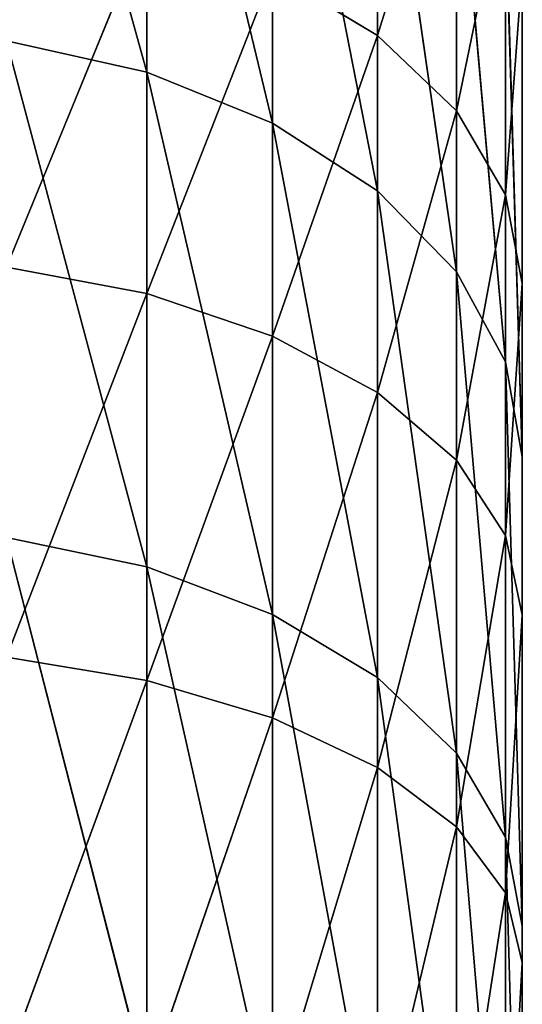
# Model space of a CAD drawing. Extents: x 659 to 1111, y 0 to 289.
# Tile 197 of 208: x 1110.651 to 1111.408, y 19.345 to 20.828. Entities that reach past the tile are written whole.
import ezdxf

# ---------------------------------------------------------------- set-up
doc = ezdxf.new("R2010")
doc.units = 0
doc.header["$LTSCALE"] = 25.4
doc.layers.get('0').update_dxf_attribs({"color": 13, "linetype": 'CONTINUOUS'})

# ---------------------------------------------------------------- blocks, each defined once
blk = doc.blocks.new('GIOTTO-LED-S-8168_STL')
at = {"color": 44}
for p, q in [((453.6771, 22.4382, 269.4945), (453.8885, 22.0749, 268.9175)), ((453.6771, 22.4382, 269.4945), (453.8885, 22.0749, 268.9175)), ((453.8885, 22.3705, 269.5244), (453.8885, 22.0749, 268.9175)), ((453.8885, 22.3705, 269.5244), (453.8885, 22.0749, 268.9175)), ((453.8885, 22.3705, 269.5244), (454.0781, 21.9698, 268.9737)), ((453.8885, 22.3705, 269.5244), (454.0781, 21.9698, 268.9737)), ((454.0781, 22.2615, 269.5724), (454.0781, 21.9698, 268.9737)), ((454.0781, 22.2615, 269.5724), (454.0781, 21.9698, 268.9737)), ((454.0781, 22.2615, 269.5724), (454.2364, 21.8302, 269.0484)), ((454.0781, 22.2615, 269.5724), (454.2364, 21.8302, 269.0484)), ((454.4546, 22.2213, 272.8279), (454.4546, 14.3441, 266.4353)), ((454.4546, 22.2213, 272.8279), (454.4546, 14.3441, 266.4353)), ((454.4546, 14.3441, 266.4353), (454.4546, 22.2202, 273.4346)), ((454.4546, 14.3441, 266.4353), (454.4546, 22.2202, 273.4346)), ((454.4546, 22.1764, 272.2227), (454.4546, 14.3441, 266.4353)), ((454.4546, 22.1764, 272.2227), (454.4546, 14.3441, 266.4353)), ((454.4546, 14.3441, 266.4353), (454.4546, 22.173, 274.0396)), ((454.4546, 14.3441, 266.4353), (454.4546, 22.173, 274.0396)), ((453.8885, 22.0749, 268.9175), (453.6771, 22.1401, 268.8826)), ((453.8885, 21.7341, 268.3347), (453.6771, 22.1401, 268.8826)), ((453.8885, 22.0749, 268.9175), (453.6771, 22.1401, 268.8826)), ((453.8885, 21.7341, 268.3347), (453.6771, 22.1401, 268.8826)), ((454.2364, 22.1167, 269.6364), (454.2364, 21.8302, 269.0484)), ((454.2364, 22.1167, 269.6364), (454.2364, 21.8302, 269.0484)), ((454.2364, 22.1167, 269.6364), (454.3556, 21.663, 269.1378)), ((454.2364, 22.1167, 269.6364), (454.3556, 21.663, 269.1378)), ((454.4546, 22.0858, 271.6228), (454.4546, 14.3441, 266.4353)), ((454.4546, 22.0858, 271.6228), (454.4546, 14.3441, 266.4353)), ((454.0781, 21.9698, 268.9737), (453.8885, 22.0749, 268.9175)), ((454.0781, 21.6336, 268.3987), (453.8885, 22.0749, 268.9175)), ((454.0781, 21.9698, 268.9737), (453.8885, 22.0749, 268.9175)), ((454.0781, 21.6336, 268.3987), (453.8885, 22.0749, 268.9175)), ((453.8885, 21.7341, 268.3347), (453.8885, 22.0749, 268.9175)), ((453.8885, 21.7341, 268.3347), (453.8885, 22.0749, 268.9175)), ((454.4546, 13.8237, 266.6513), (454.4546, 22.0802, 274.6392)), ((454.4546, 22.0802, 274.6392), (454.4546, 13.1113, 267.2665)), ((454.4546, 14.0915, 266.5617), (454.4546, 22.0802, 274.6392)), ((454.4546, 13.8237, 266.6513), (454.4546, 22.0802, 274.6392)), ((454.4546, 14.0915, 266.5617), (454.4546, 22.0802, 274.6392)), ((454.4546, 14.3441, 266.4353), (454.4546, 22.0802, 274.6392)), ((454.4546, 14.3441, 266.4353), (454.4546, 22.0802, 274.6392)), ((454.4546, 11.3167, 269.2871), (454.4546, 22.0802, 274.6392)), ((454.4546, 11.8774, 268.5809), (454.4546, 22.0802, 274.6392)), ((454.4546, 11.3167, 269.2871), (454.4546, 22.0802, 274.6392)), ((454.4546, 11.8774, 268.5809), (454.4546, 22.0802, 274.6392)), ((454.4546, 12.4762, 267.9067), (454.4546, 22.0802, 274.6392)), ((454.4546, 12.4762, 267.9067), (454.4546, 22.0802, 274.6392)), ((454.4546, 22.0802, 274.6392), (454.4546, 13.1113, 267.2665)), ((454.2364, 21.8302, 269.0484), (454.0781, 21.9698, 268.9737)), ((454.2364, 21.5, 268.4838), (454.0781, 21.9698, 268.9737)), ((454.2364, 21.8302, 269.0484), (454.0781, 21.9698, 268.9737)), ((454.2364, 21.5, 268.4838), (454.0781, 21.9698, 268.9737)), ((454.0781, 21.6336, 268.3987), (454.0781, 21.9698, 268.9737)), ((454.0781, 21.6336, 268.3987), (454.0781, 21.9698, 268.9737)), ((454.3556, 21.9432, 269.7129), (454.3556, 21.663, 269.1378)), ((454.3556, 21.9432, 269.7129), (454.3556, 21.663, 269.1378)), ((454.3556, 21.9432, 269.7129), (454.4295, 21.4767, 269.2375)), ((454.3556, 21.9432, 269.7129), (454.4295, 21.4767, 269.2375)), ((454.4546, 21.95, 271.0314), (454.4546, 14.3441, 266.4353)), ((454.4546, 21.95, 271.0314), (454.4546, 14.3441, 266.4353)), ((454.3556, 21.663, 269.1378), (454.2364, 21.8302, 269.0484)), ((454.3556, 21.3401, 268.5856), (454.2364, 21.8302, 269.0484)), ((454.3556, 21.663, 269.1378), (454.2364, 21.8302, 269.0484)), ((454.3556, 21.3401, 268.5856), (454.2364, 21.8302, 269.0484)), ((454.2364, 21.5, 268.4838), (454.2364, 21.8302, 269.0484)), ((454.2364, 21.5, 268.4838), (454.2364, 21.8302, 269.0484)), ((453.8885, 21.3501, 267.7794), (453.6771, 21.7965, 268.295)), ((453.6771, 21.7965, 268.295), (453.8885, 21.7341, 268.3347)), ((453.8885, 21.3501, 267.7794), (453.6771, 21.7965, 268.295)), ((453.6771, 21.7965, 268.295), (453.8885, 21.7341, 268.3347)), ((454.4546, 14.3441, 266.4353), (454.4546, 21.7698, 270.452)), ((454.4546, 14.3441, 266.4353), (454.4546, 21.7698, 270.452)), ((454.4295, 21.7498, 269.7982), (454.4295, 21.4767, 269.2375)), ((454.4295, 21.7498, 269.7982), (454.4295, 21.4767, 269.2375)), ((454.4295, 21.7498, 269.7982), (454.4546, 21.2805, 269.3425)), ((454.4295, 21.7498, 269.7982), (454.4546, 21.2805, 269.3425)), ((454.0781, 21.2547, 267.8509), (453.8885, 21.7341, 268.3347)), ((453.8885, 21.7341, 268.3347), (454.0781, 21.6336, 268.3987)), ((454.0781, 21.2547, 267.8509), (453.8885, 21.7341, 268.3347)), ((453.8885, 21.3501, 267.7794), (453.8885, 21.7341, 268.3347)), ((453.8885, 21.3501, 267.7794), (453.8885, 21.7341, 268.3347)), ((453.8885, 21.7341, 268.3347), (454.0781, 21.6336, 268.3987)), ((454.4295, 21.4767, 269.2375), (454.3556, 21.663, 269.1378)), ((454.4295, 21.1618, 268.6992), (454.3556, 21.663, 269.1378)), ((454.4295, 21.4767, 269.2375), (454.3556, 21.663, 269.1378)), ((454.4295, 21.1618, 268.6992), (454.3556, 21.663, 269.1378)), ((454.3556, 21.3401, 268.5856), (454.3556, 21.663, 269.1378)), ((454.3556, 21.3401, 268.5856), (454.3556, 21.663, 269.1378)), ((454.2364, 21.128, 267.9458), (454.0781, 21.6336, 268.3987)), ((454.0781, 21.6336, 268.3987), (454.2364, 21.5, 268.4838)), ((454.2364, 21.128, 267.9458), (454.0781, 21.6336, 268.3987)), ((454.0781, 21.2547, 267.8509), (454.0781, 21.6336, 268.3987)), ((454.0781, 21.2547, 267.8509), (454.0781, 21.6336, 268.3987)), ((454.0781, 21.6336, 268.3987), (454.2364, 21.5, 268.4838)), ((454.4546, 21.2805, 269.3425), (454.4546, 21.5462, 269.888)), ((454.4546, 21.5462, 269.888), (454.4546, 14.3441, 266.4353)), ((454.4546, 21.5462, 269.888), (454.4546, 14.3441, 266.4353)), ((454.4546, 21.2805, 269.3425), (454.4546, 21.5462, 269.888)), ((454.3556, 20.9763, 268.0595), (454.2364, 21.5, 268.4838)), ((454.2364, 21.5, 268.4838), (454.3556, 21.3401, 268.5856)), ((454.3556, 20.9763, 268.0595), (454.2364, 21.5, 268.4838)), ((454.2364, 21.128, 267.9458), (454.2364, 21.5, 268.4838)), ((454.2364, 21.128, 267.9458), (454.2364, 21.5, 268.4838)), ((454.2364, 21.5, 268.4838), (454.3556, 21.3401, 268.5856)), ((454.4546, 21.2805, 269.3425), (454.4295, 21.4767, 269.2375)), ((454.4546, 20.9741, 268.8187), (454.4295, 21.4767, 269.2375)), ((454.4546, 21.2805, 269.3425), (454.4295, 21.4767, 269.2375)), ((454.4546, 20.9741, 268.8187), (454.4295, 21.4767, 269.2375)), ((454.4295, 21.1618, 268.6992), (454.4295, 21.4767, 269.2375)), ((454.4295, 21.1618, 268.6992), (454.4295, 21.4767, 269.2375)), ((454.4295, 20.8071, 268.1862), (454.3556, 21.3401, 268.5856)), ((454.3556, 21.3401, 268.5856), (454.4295, 21.1618, 268.6992)), ((454.4295, 20.8071, 268.1862), (454.3556, 21.3401, 268.5856)), ((454.3556, 20.9763, 268.0595), (454.3556, 21.3401, 268.5856)), ((454.3556, 20.9763, 268.0595), (454.3556, 21.3401, 268.5856)), ((454.3556, 21.3401, 268.5856), (454.4295, 21.1618, 268.6992)), ((454.4546, 20.9741, 268.8187), (454.4546, 21.2805, 269.3425)), ((454.4546, 21.2805, 269.3425), (454.4546, 14.3441, 266.4353)), ((454.4546, 21.2805, 269.3425), (454.4546, 14.3441, 266.4353)), ((454.4546, 20.9741, 268.8187), (454.4546, 21.2805, 269.3425)), ((454.2364, 21.128, 267.9458), (454.0781, 21.2547, 267.8509)), ((454.2364, 21.128, 267.9458), (454.0781, 21.2547, 267.8509)), ((454.4546, 20.629, 268.3196), (454.4295, 21.1618, 268.6992)), ((454.4295, 21.1618, 268.6992), (454.4546, 20.9741, 268.8187)), ((454.4546, 20.629, 268.3196), (454.4295, 21.1618, 268.6992)), ((454.4295, 20.8071, 268.1862), (454.4295, 21.1618, 268.6992)), ((454.4295, 20.8071, 268.1862), (454.4295, 21.1618, 268.6992)), ((454.4295, 21.1618, 268.6992), (454.4546, 20.9741, 268.8187)), ((454.3556, 20.9763, 268.0595), (454.2364, 21.128, 267.9458)), ((454.2364, 21.128, 267.9458), (454.2364, 20.7163, 267.4376)), ((454.2364, 21.128, 267.9458), (454.2364, 20.7163, 267.4376)), ((454.2364, 21.128, 267.9458), (454.3556, 20.5736, 267.5625)), ((454.2364, 21.128, 267.9458), (454.3556, 20.5736, 267.5625)), ((454.3556, 20.9763, 268.0595), (454.2364, 21.128, 267.9458)), ((454.4295, 20.8071, 268.1862), (454.3556, 20.9763, 268.0595)), ((454.3556, 20.9763, 268.0595), (454.3556, 20.5736, 267.5625)), ((454.3556, 20.9763, 268.0595), (454.3556, 20.5736, 267.5625)), ((454.3556, 20.9763, 268.0595), (454.4295, 20.4145, 267.7017)), ((454.3556, 20.9763, 268.0595), (454.4295, 20.4145, 267.7017)), ((454.4295, 20.8071, 268.1862), (454.3556, 20.9763, 268.0595)), ((454.4546, 20.629, 268.3196), (454.4546, 20.9741, 268.8187)), ((454.4546, 20.9741, 268.8187), (454.4546, 14.3441, 266.4353)), ((454.4546, 20.9741, 268.8187), (454.4546, 14.3441, 266.4353)), ((454.4546, 20.629, 268.3196), (454.4546, 20.9741, 268.8187)), ((454.4546, 20.629, 268.3196), (454.4295, 20.8071, 268.1862)), ((454.4295, 20.8071, 268.1862), (454.4295, 20.4145, 267.7017)), ((454.4295, 20.8071, 268.1862), (454.4295, 20.4145, 267.7017)), ((454.4295, 20.8071, 268.1862), (454.4546, 20.2471, 267.8482)), ((454.4295, 20.8071, 268.1862), (454.4546, 20.2471, 267.8482)), ((454.4546, 20.629, 268.3196), (454.4295, 20.8071, 268.1862)), ((454.4546, 20.2471, 267.8482), (454.4546, 20.629, 268.3196)), ((454.4546, 20.629, 268.3196), (454.4546, 14.3441, 266.4353)), ((454.4546, 20.629, 268.3196), (454.4546, 14.3441, 266.4353)), ((454.4546, 20.2471, 267.8482), (454.4546, 20.629, 268.3196)), ((454.4546, 11.8774, 268.5809), (454.4546, 12.4762, 267.9067)), ((454.4546, 11.8774, 268.5809), (454.4546, 12.4762, 267.9067)), ((454.4295, 12.314, 267.7544), (454.4295, 11.707, 268.4378)), ((454.4295, 12.314, 267.7544), (454.4295, 11.707, 268.4378)), ((454.4295, 12.314, 267.7544), (454.4546, 11.8774, 268.5809)), ((454.4295, 12.314, 267.7544), (454.4546, 11.8774, 268.5809)), ((454.3556, 12.1599, 267.6097), (454.3556, 11.5452, 268.3018)), ((454.3556, 12.1599, 267.6097), (454.3556, 11.5452, 268.3018)), ((454.3556, 12.1599, 267.6097), (454.4295, 11.707, 268.4378)), ((454.3556, 12.1599, 267.6097), (454.4295, 11.707, 268.4378)), ((454.2364, 12.0216, 267.4799), (454.2364, 11.4, 268.1799)), ((454.2364, 12.0216, 267.4799), (454.2364, 11.4, 268.1799)), ((454.2364, 12.0216, 267.4799), (454.3556, 11.5452, 268.3018)), ((454.2364, 12.0216, 267.4799), (454.3556, 11.5452, 268.3018)), ((454.0781, 11.9062, 267.3716), (454.0781, 11.2788, 268.078)), ((454.0781, 11.9062, 267.3716), (454.0781, 11.2788, 268.078)), ((454.0781, 11.9062, 267.3716), (454.2364, 11.4, 268.1799)), ((454.0781, 11.9062, 267.3716), (454.2364, 11.4, 268.1799)), ((454.4546, 11.8774, 268.5809), (454.4295, 11.707, 268.4378)), ((454.4546, 11.8774, 268.5809), (454.4295, 11.707, 268.4378)), ((454.4546, 11.3167, 269.2871), (454.4546, 11.8774, 268.5809)), ((454.4546, 11.3167, 269.2871), (454.4546, 11.8774, 268.5809)), ((453.8885, 11.8193, 267.29), (453.8885, 11.1875, 268.0014)), ((453.8885, 11.8193, 267.29), (453.8885, 11.1875, 268.0014)), ((453.8885, 11.8193, 267.29), (454.0781, 11.2788, 268.078)), ((453.8885, 11.8193, 267.29), (454.0781, 11.2788, 268.078)), ((453.6771, 11.7654, 267.2394), (453.8885, 11.1875, 268.0014)), ((453.6771, 11.7654, 267.2394), (453.8885, 11.1875, 268.0014)), ((454.4295, 11.707, 268.4378), (454.3556, 11.5452, 268.3018)), ((454.4295, 11.707, 268.4378), (454.3556, 11.5452, 268.3018)), ((454.4546, 11.3167, 269.2871), (454.4295, 11.707, 268.4378)), ((454.4546, 11.3167, 269.2871), (454.4295, 11.707, 268.4378)), ((454.4295, 11.1387, 269.1536), (454.4295, 11.707, 268.4378)), ((454.4295, 11.1387, 269.1536), (454.4295, 11.707, 268.4378)), ((454.3556, 11.5452, 268.3018), (454.2364, 11.4, 268.1799)), ((454.3556, 11.5452, 268.3018), (454.2364, 11.4, 268.1799)), ((454.4295, 11.1387, 269.1536), (454.3556, 11.5452, 268.3018)), ((454.4295, 11.1387, 269.1536), (454.3556, 11.5452, 268.3018)), ((454.3556, 10.9696, 269.0268), (454.3556, 11.5452, 268.3018)), ((454.3556, 10.9696, 269.0268), (454.3556, 11.5452, 268.3018)), ((454.2364, 11.4, 268.1799), (454.0781, 11.2788, 268.078)), ((454.2364, 11.4, 268.1799), (454.0781, 11.2788, 268.078)), ((454.3556, 10.9696, 269.0268), (454.2364, 11.4, 268.1799)), ((454.3556, 10.9696, 269.0268), (454.2364, 11.4, 268.1799)), ((454.2364, 10.8179, 268.913), (454.2364, 11.4, 268.1799)), ((454.2364, 10.8179, 268.913), (454.2364, 11.4, 268.1799)), ((454.4546, 11.3167, 269.2871), (454.4295, 11.1387, 269.1536)), ((454.4546, 11.3167, 269.2871), (454.4295, 11.1387, 269.1536)), ((454.4546, 10.7958, 270.0231), (454.4546, 11.3167, 269.2871)), ((454.4546, 10.7958, 270.0231), (454.4546, 11.3167, 269.2871)), ((454.0781, 11.2788, 268.078), (453.8885, 11.1875, 268.0014)), ((454.0781, 11.2788, 268.078), (453.8885, 11.1875, 268.0014)), ((454.2364, 10.8179, 268.913), (454.0781, 11.2788, 268.078)), ((454.2364, 10.8179, 268.913), (454.0781, 11.2788, 268.078)), ((454.0781, 10.6912, 268.818), (454.0781, 11.2788, 268.078)), ((454.0781, 10.6912, 268.818), (454.0781, 11.2788, 268.078)), ((453.8885, 11.1875, 268.0014), (453.6771, 11.1309, 267.9538)), ((453.8885, 11.1875, 268.0014), (453.6771, 11.1309, 267.9538)), ((454.0781, 10.6912, 268.818), (453.8885, 11.1875, 268.0014)), ((454.0781, 10.6912, 268.818), (453.8885, 11.1875, 268.0014)), ((453.8885, 10.5959, 268.7465), (453.8885, 11.1875, 268.0014)), ((453.8885, 10.5959, 268.7465), (453.8885, 11.1875, 268.0014)), ((454.4295, 11.1387, 269.1536), (454.3556, 10.9696, 269.0268)), ((454.4295, 11.1387, 269.1536), (454.3556, 10.9696, 269.0268)), ((454.4546, 10.7958, 270.0231), (454.4295, 11.1387, 269.1536)), ((454.4546, 10.7958, 270.0231), (454.4295, 11.1387, 269.1536)), ((454.4295, 10.6107, 269.8996), (454.4295, 11.1387, 269.1536)), ((454.4295, 10.6107, 269.8996), (454.4295, 11.1387, 269.1536)), ((453.8885, 10.5959, 268.7465), (453.6771, 11.1309, 267.9538)), ((453.8885, 10.5959, 268.7465), (453.6771, 11.1309, 267.9538)), ((454.3556, 10.9696, 269.0268), (454.2364, 10.8179, 268.913)), ((454.3556, 10.9696, 269.0268), (454.2364, 10.8179, 268.913)), ((454.4295, 10.6107, 269.8996), (454.3556, 10.9696, 269.0268)), ((454.4295, 10.6107, 269.8996), (454.3556, 10.9696, 269.0268)), ((454.3556, 10.4349, 269.7823), (454.3556, 10.9696, 269.0268)), ((454.3556, 10.4349, 269.7823), (454.3556, 10.9696, 269.0268)), ((454.2364, 10.8179, 268.913), (454.0781, 10.6912, 268.818)), ((454.2364, 10.8179, 268.913), (454.0781, 10.6912, 268.818)), ((454.3556, 10.4349, 269.7823), (454.2364, 10.8179, 268.913)), ((454.3556, 10.4349, 269.7823), (454.2364, 10.8179, 268.913)), ((454.2364, 10.2771, 269.6771), (454.2364, 10.8179, 268.913)), ((454.2364, 10.2771, 269.6771), (454.2364, 10.8179, 268.913)), ((454.0781, 10.6912, 268.818), (453.8885, 10.5959, 268.7465)), ((454.0781, 10.6912, 268.818), (453.8885, 10.5959, 268.7465)), ((454.2364, 10.2771, 269.6771), (454.0781, 10.6912, 268.818)), ((454.2364, 10.2771, 269.6771), (454.0781, 10.6912, 268.818)), ((454.0781, 10.1454, 269.5892), (454.0781, 10.6912, 268.818)), ((454.0781, 10.1454, 269.5892), (454.0781, 10.6912, 268.818)), ((453.8885, 10.5959, 268.7465), (453.6771, 10.5368, 268.7021)), ((453.8885, 10.5959, 268.7465), (453.6771, 10.5368, 268.7021)), ((454.0781, 10.1454, 269.5892), (453.8885, 10.5959, 268.7465)), ((454.0781, 10.1454, 269.5892), (453.8885, 10.5959, 268.7465)), ((453.8885, 10.0463, 269.5231), (453.8885, 10.5959, 268.7465)), ((453.8885, 10.0463, 269.5231), (453.8885, 10.5959, 268.7465)), ((453.8885, 10.0463, 269.5231), (453.6771, 10.5368, 268.7021)), ((453.8885, 10.0463, 269.5231), (453.6771, 10.5368, 268.7021))]:
    blk.add_line(p, q, dxfattribs=at)
mesh = blk.add_polyface(dxfattribs=at)
corners = [(453.6771, 22.4382, 269.4945), (453.8885, 22.0749, 268.9175), (453.6771, 22.1401, 268.8826)]
mesh.append_faces([[corners[k] for k in face] for face in [(0, 1, 2)]], dxfattribs={"color": 44})
mesh = blk.add_polyface(dxfattribs=at)
corners = [(453.8885, 22.3705, 269.5244), (453.8885, 22.0749, 268.9175), (453.6771, 22.4382, 269.4945)]
mesh.append_faces([[corners[k] for k in face] for face in [(0, 1, 2)]], dxfattribs={"color": 44})
mesh = blk.add_polyface(dxfattribs=at)
corners = [(453.8885, 22.3705, 269.5244), (454.0781, 21.9698, 268.9737), (453.8885, 22.0749, 268.9175)]
mesh.append_faces([[corners[k] for k in face] for face in [(0, 1, 2)]], dxfattribs={"color": 44})
mesh = blk.add_polyface(dxfattribs=at)
corners = [(454.0781, 22.2615, 269.5724), (454.0781, 21.9698, 268.9737), (453.8885, 22.3705, 269.5244)]
mesh.append_faces([[corners[k] for k in face] for face in [(0, 1, 2)]], dxfattribs={"color": 44})
mesh = blk.add_polyface(dxfattribs=at)
corners = [(454.0781, 22.2615, 269.5724), (454.2364, 21.8302, 269.0484), (454.0781, 21.9698, 268.9737)]
mesh.append_faces([[corners[k] for k in face] for face in [(0, 1, 2)]], dxfattribs={"color": 44})
mesh = blk.add_polyface(dxfattribs=at)
corners = [(454.0781, 22.2615, 269.5724), (454.2364, 22.1167, 269.6364), (454.2364, 21.8302, 269.0484)]
mesh.append_faces([[corners[k] for k in face] for face in [(0, 1, 2)]], dxfattribs={"color": 44})
mesh = blk.add_polyface(dxfattribs=at)
corners = [(454.4546, 22.2213, 272.8279), (454.4546, 14.3441, 266.4353), (454.4546, 22.1764, 272.2227)]
mesh.append_faces([[corners[k] for k in face] for face in [(0, 1, 2)]], dxfattribs={"color": 44})
mesh = blk.add_polyface(dxfattribs=at)
corners = [(454.4546, 22.2213, 272.8279), (454.4546, 22.2202, 273.4346), (454.4546, 14.3441, 266.4353)]
mesh.append_faces([[corners[k] for k in face] for face in [(0, 1, 2)]], dxfattribs={"color": 44})
mesh = blk.add_polyface(dxfattribs=at)
corners = [(454.4546, 22.2202, 273.4346), (454.4546, 22.173, 274.0396), (454.4546, 14.3441, 266.4353)]
mesh.append_faces([[corners[k] for k in face] for face in [(0, 1, 2)]], dxfattribs={"color": 44})
mesh = blk.add_polyface(dxfattribs=at)
corners = [(454.4546, 22.1764, 272.2227), (454.4546, 14.3441, 266.4353), (454.4546, 22.0858, 271.6228)]
mesh.append_faces([[corners[k] for k in face] for face in [(0, 1, 2)]], dxfattribs={"color": 44})
mesh = blk.add_polyface(dxfattribs=at)
corners = [(454.4546, 22.173, 274.0396), (454.4546, 22.0802, 274.6392), (454.4546, 14.3441, 266.4353)]
mesh.append_faces([[corners[k] for k in face] for face in [(0, 1, 2)]], dxfattribs={"color": 44})
mesh = blk.add_polyface(dxfattribs=at)
corners = [(453.8885, 22.0749, 268.9175), (453.8885, 21.7341, 268.3347), (453.6771, 22.1401, 268.8826)]
mesh.append_faces([[corners[k] for k in face] for face in [(0, 1, 2)]], dxfattribs={"color": 44})
mesh = blk.add_polyface(dxfattribs=at)
corners = [(453.6771, 22.1401, 268.8826), (453.8885, 21.7341, 268.3347), (453.6771, 21.7965, 268.295)]
mesh.append_faces([[corners[k] for k in face] for face in [(0, 1, 2)]], dxfattribs={"color": 44})
mesh = blk.add_polyface(dxfattribs=at)
corners = [(454.2364, 22.1167, 269.6364), (454.3556, 21.663, 269.1378), (454.2364, 21.8302, 269.0484)]
mesh.append_faces([[corners[k] for k in face] for face in [(0, 1, 2)]], dxfattribs={"color": 44})
mesh = blk.add_polyface(dxfattribs=at)
corners = [(454.2364, 22.1167, 269.6364), (454.3556, 21.9432, 269.7129), (454.3556, 21.663, 269.1378)]
mesh.append_faces([[corners[k] for k in face] for face in [(0, 1, 2)]], dxfattribs={"color": 44})
mesh = blk.add_polyface(dxfattribs=at)
corners = [(454.4546, 22.0858, 271.6228), (454.4546, 14.3441, 266.4353), (454.4546, 21.95, 271.0314)]
mesh.append_faces([[corners[k] for k in face] for face in [(0, 1, 2)]], dxfattribs={"color": 44})
mesh = blk.add_polyface(dxfattribs=at)
corners = [(454.0781, 21.9698, 268.9737), (454.0781, 21.6336, 268.3987), (453.8885, 22.0749, 268.9175)]
mesh.append_faces([[corners[k] for k in face] for face in [(0, 1, 2)]], dxfattribs={"color": 44})
mesh = blk.add_polyface(dxfattribs=at)
corners = [(453.8885, 22.0749, 268.9175), (454.0781, 21.6336, 268.3987), (453.8885, 21.7341, 268.3347)]
mesh.append_faces([[corners[k] for k in face] for face in [(0, 1, 2)]], dxfattribs={"color": 44})
mesh = blk.add_polyface(dxfattribs=at)
corners = [(454.4546, 22.0802, 274.6392), (454.4546, 13.1113, 267.2665), (454.4546, 13.8237, 266.6513)]
mesh.append_faces([[corners[k] for k in face] for face in [(0, 1, 2)]], dxfattribs={"color": 44})
mesh = blk.add_polyface(dxfattribs=at)
corners = [(454.4546, 22.0802, 274.6392), (454.4546, 13.8237, 266.6513), (454.4546, 14.0915, 266.5617)]
mesh.append_faces([[corners[k] for k in face] for face in [(0, 1, 2)]], dxfattribs={"color": 44})
mesh = blk.add_polyface(dxfattribs=at)
corners = [(454.4546, 22.0802, 274.6392), (454.4546, 14.0915, 266.5617), (454.4546, 14.3441, 266.4353)]
mesh.append_faces([[corners[k] for k in face] for face in [(0, 1, 2)]], dxfattribs={"color": 44})
mesh = blk.add_polyface(dxfattribs=at)
corners = [(454.4546, 22.0802, 274.6392), (454.4546, 10.7958, 270.0231), (454.4546, 11.3167, 269.2871)]
mesh.append_faces([[corners[k] for k in face] for face in [(0, 1, 2)]], dxfattribs={"color": 44})
mesh = blk.add_polyface(dxfattribs=at)
corners = [(454.4546, 22.0802, 274.6392), (454.4546, 11.3167, 269.2871), (454.4546, 11.8774, 268.5809)]
mesh.append_faces([[corners[k] for k in face] for face in [(0, 1, 2)]], dxfattribs={"color": 44})
mesh = blk.add_polyface(dxfattribs=at)
corners = [(454.4546, 22.0802, 274.6392), (454.4546, 11.8774, 268.5809), (454.4546, 12.4762, 267.9067)]
mesh.append_faces([[corners[k] for k in face] for face in [(0, 1, 2)]], dxfattribs={"color": 44})
mesh = blk.add_polyface(dxfattribs=at)
corners = [(454.4546, 22.0802, 274.6392), (454.4546, 12.4762, 267.9067), (454.4546, 13.1113, 267.2665)]
mesh.append_faces([[corners[k] for k in face] for face in [(0, 1, 2)]], dxfattribs={"color": 44})
mesh = blk.add_polyface(dxfattribs=at)
corners = [(454.0781, 21.9698, 268.9737), (454.2364, 21.8302, 269.0484), (454.2364, 21.5, 268.4838)]
mesh.append_faces([[corners[k] for k in face] for face in [(0, 1, 2)]], dxfattribs={"color": 44})
mesh = blk.add_polyface(dxfattribs=at)
corners = [(454.0781, 21.9698, 268.9737), (454.2364, 21.5, 268.4838), (454.0781, 21.6336, 268.3987)]
mesh.append_faces([[corners[k] for k in face] for face in [(0, 1, 2)]], dxfattribs={"color": 44})
mesh = blk.add_polyface(dxfattribs=at)
corners = [(454.3556, 21.9432, 269.7129), (454.4295, 21.4767, 269.2375), (454.3556, 21.663, 269.1378)]
mesh.append_faces([[corners[k] for k in face] for face in [(0, 1, 2)]], dxfattribs={"color": 44})
mesh = blk.add_polyface(dxfattribs=at)
corners = [(454.3556, 21.9432, 269.7129), (454.4295, 21.7498, 269.7982), (454.4295, 21.4767, 269.2375)]
mesh.append_faces([[corners[k] for k in face] for face in [(0, 1, 2)]], dxfattribs={"color": 44})
mesh = blk.add_polyface(dxfattribs=at)
corners = [(454.4546, 21.95, 271.0314), (454.4546, 14.3441, 266.4353), (454.4546, 21.7698, 270.452)]
mesh.append_faces([[corners[k] for k in face] for face in [(0, 1, 2)]], dxfattribs={"color": 44})
mesh = blk.add_polyface(dxfattribs=at)
corners = [(454.2364, 21.8302, 269.0484), (454.3556, 21.663, 269.1378), (454.3556, 21.3401, 268.5856)]
mesh.append_faces([[corners[k] for k in face] for face in [(0, 1, 2)]], dxfattribs={"color": 44})
mesh = blk.add_polyface(dxfattribs=at)
corners = [(454.2364, 21.8302, 269.0484), (454.3556, 21.3401, 268.5856), (454.2364, 21.5, 268.4838)]
mesh.append_faces([[corners[k] for k in face] for face in [(0, 1, 2)]], dxfattribs={"color": 44})
mesh = blk.add_polyface(dxfattribs=at)
corners = [(453.8885, 21.7341, 268.3347), (453.8885, 21.3501, 267.7794), (453.6771, 21.7965, 268.295)]
mesh.append_faces([[corners[k] for k in face] for face in [(0, 1, 2)]], dxfattribs={"color": 44})
mesh = blk.add_polyface(dxfattribs=at)
corners = [(453.6771, 21.7965, 268.295), (453.8885, 21.3501, 267.7794), (453.6771, 21.4093, 267.7351)]
mesh.append_faces([[corners[k] for k in face] for face in [(0, 1, 2)]], dxfattribs={"color": 44})
mesh = blk.add_polyface(dxfattribs=at)
corners = [(454.4546, 21.7698, 270.452), (454.4546, 14.3441, 266.4353), (454.4546, 21.5462, 269.888)]
mesh.append_faces([[corners[k] for k in face] for face in [(0, 1, 2)]], dxfattribs={"color": 44})
mesh = blk.add_polyface(dxfattribs=at)
corners = [(454.4295, 21.7498, 269.7982), (454.4546, 21.2805, 269.3425), (454.4295, 21.4767, 269.2375)]
mesh.append_faces([[corners[k] for k in face] for face in [(0, 1, 2)]], dxfattribs={"color": 44})
mesh = blk.add_polyface(dxfattribs=at)
corners = [(454.4295, 21.7498, 269.7982), (454.4546, 21.5462, 269.888), (454.4546, 21.2805, 269.3425)]
mesh.append_faces([[corners[k] for k in face] for face in [(0, 1, 2)]], dxfattribs={"color": 44})
mesh = blk.add_polyface(dxfattribs=at)
corners = [(454.0781, 21.6336, 268.3987), (454.0781, 21.2547, 267.8509), (453.8885, 21.7341, 268.3347)]
mesh.append_faces([[corners[k] for k in face] for face in [(0, 1, 2)]], dxfattribs={"color": 44})
mesh = blk.add_polyface(dxfattribs=at)
corners = [(453.8885, 21.7341, 268.3347), (454.0781, 21.2547, 267.8509), (453.8885, 21.3501, 267.7794)]
mesh.append_faces([[corners[k] for k in face] for face in [(0, 1, 2)]], dxfattribs={"color": 44})
mesh = blk.add_polyface(dxfattribs=at)
corners = [(454.3556, 21.663, 269.1378), (454.4295, 21.4767, 269.2375), (454.4295, 21.1618, 268.6992)]
mesh.append_faces([[corners[k] for k in face] for face in [(0, 1, 2)]], dxfattribs={"color": 44})
mesh = blk.add_polyface(dxfattribs=at)
corners = [(454.3556, 21.663, 269.1378), (454.4295, 21.1618, 268.6992), (454.3556, 21.3401, 268.5856)]
mesh.append_faces([[corners[k] for k in face] for face in [(0, 1, 2)]], dxfattribs={"color": 44})
mesh = blk.add_polyface(dxfattribs=at)
corners = [(454.0781, 21.6336, 268.3987), (454.2364, 21.5, 268.4838), (454.2364, 21.128, 267.9458)]
mesh.append_faces([[corners[k] for k in face] for face in [(0, 1, 2)]], dxfattribs={"color": 44})
mesh = blk.add_polyface(dxfattribs=at)
corners = [(454.0781, 21.6336, 268.3987), (454.2364, 21.128, 267.9458), (454.0781, 21.2547, 267.8509)]
mesh.append_faces([[corners[k] for k in face] for face in [(0, 1, 2)]], dxfattribs={"color": 44})
mesh = blk.add_polyface(dxfattribs=at)
corners = [(454.4546, 21.5462, 269.888), (454.4546, 14.3441, 266.4353), (454.4546, 21.2805, 269.3425)]
mesh.append_faces([[corners[k] for k in face] for face in [(0, 1, 2)]], dxfattribs={"color": 44})
mesh = blk.add_polyface(dxfattribs=at)
corners = [(454.2364, 21.5, 268.4838), (454.3556, 21.3401, 268.5856), (454.3556, 20.9763, 268.0595)]
mesh.append_faces([[corners[k] for k in face] for face in [(0, 1, 2)]], dxfattribs={"color": 44})
mesh = blk.add_polyface(dxfattribs=at)
corners = [(454.2364, 21.5, 268.4838), (454.3556, 20.9763, 268.0595), (454.2364, 21.128, 267.9458)]
mesh.append_faces([[corners[k] for k in face] for face in [(0, 1, 2)]], dxfattribs={"color": 44})
mesh = blk.add_polyface(dxfattribs=at)
corners = [(454.4295, 21.4767, 269.2375), (454.4546, 21.2805, 269.3425), (454.4546, 20.9741, 268.8187)]
mesh.append_faces([[corners[k] for k in face] for face in [(0, 1, 2)]], dxfattribs={"color": 44})
mesh = blk.add_polyface(dxfattribs=at)
corners = [(454.4295, 21.4767, 269.2375), (454.4546, 20.9741, 268.8187), (454.4295, 21.1618, 268.6992)]
mesh.append_faces([[corners[k] for k in face] for face in [(0, 1, 2)]], dxfattribs={"color": 44})
mesh = blk.add_polyface(dxfattribs=at)
corners = [(454.3556, 21.3401, 268.5856), (454.4295, 21.1618, 268.6992), (454.4295, 20.8071, 268.1862)]
mesh.append_faces([[corners[k] for k in face] for face in [(0, 1, 2)]], dxfattribs={"color": 44})
mesh = blk.add_polyface(dxfattribs=at)
corners = [(454.3556, 21.3401, 268.5856), (454.4295, 20.8071, 268.1862), (454.3556, 20.9763, 268.0595)]
mesh.append_faces([[corners[k] for k in face] for face in [(0, 1, 2)]], dxfattribs={"color": 44})
mesh = blk.add_polyface(dxfattribs=at)
corners = [(454.4546, 21.2805, 269.3425), (454.4546, 14.3441, 266.4353), (454.4546, 20.9741, 268.8187)]
mesh.append_faces([[corners[k] for k in face] for face in [(0, 1, 2)]], dxfattribs={"color": 44})
mesh = blk.add_polyface(dxfattribs=at)
corners = [(454.0781, 21.2547, 267.8509), (454.2364, 21.128, 267.9458), (454.2364, 20.7163, 267.4376)]
mesh.append_faces([[corners[k] for k in face] for face in [(0, 1, 2)]], dxfattribs={"color": 44})
mesh = blk.add_polyface(dxfattribs=at)
corners = [(454.4295, 21.1618, 268.6992), (454.4546, 20.9741, 268.8187), (454.4546, 20.629, 268.3196)]
mesh.append_faces([[corners[k] for k in face] for face in [(0, 1, 2)]], dxfattribs={"color": 44})
mesh = blk.add_polyface(dxfattribs=at)
corners = [(454.4295, 21.1618, 268.6992), (454.4546, 20.629, 268.3196), (454.4295, 20.8071, 268.1862)]
mesh.append_faces([[corners[k] for k in face] for face in [(0, 1, 2)]], dxfattribs={"color": 44})
mesh = blk.add_polyface(dxfattribs=at)
corners = [(454.2364, 21.128, 267.9458), (454.3556, 20.5736, 267.5625), (454.2364, 20.7163, 267.4376)]
mesh.append_faces([[corners[k] for k in face] for face in [(0, 1, 2)]], dxfattribs={"color": 44})
mesh = blk.add_polyface(dxfattribs=at)
corners = [(454.2364, 21.128, 267.9458), (454.3556, 20.9763, 268.0595), (454.3556, 20.5736, 267.5625)]
mesh.append_faces([[corners[k] for k in face] for face in [(0, 1, 2)]], dxfattribs={"color": 44})
mesh = blk.add_polyface(dxfattribs=at)
corners = [(454.3556, 20.9763, 268.0595), (454.4295, 20.4145, 267.7017), (454.3556, 20.5736, 267.5625)]
mesh.append_faces([[corners[k] for k in face] for face in [(0, 1, 2)]], dxfattribs={"color": 44})
mesh = blk.add_polyface(dxfattribs=at)
corners = [(454.3556, 20.9763, 268.0595), (454.4295, 20.8071, 268.1862), (454.4295, 20.4145, 267.7017)]
mesh.append_faces([[corners[k] for k in face] for face in [(0, 1, 2)]], dxfattribs={"color": 44})
mesh = blk.add_polyface(dxfattribs=at)
corners = [(454.4546, 20.9741, 268.8187), (454.4546, 14.3441, 266.4353), (454.4546, 20.629, 268.3196)]
mesh.append_faces([[corners[k] for k in face] for face in [(0, 1, 2)]], dxfattribs={"color": 44})
mesh = blk.add_polyface(dxfattribs=at)
corners = [(454.4295, 20.8071, 268.1862), (454.4546, 20.2471, 267.8482), (454.4295, 20.4145, 267.7017)]
mesh.append_faces([[corners[k] for k in face] for face in [(0, 1, 2)]], dxfattribs={"color": 44})
mesh = blk.add_polyface(dxfattribs=at)
corners = [(454.4295, 20.8071, 268.1862), (454.4546, 20.629, 268.3196), (454.4546, 20.2471, 267.8482)]
mesh.append_faces([[corners[k] for k in face] for face in [(0, 1, 2)]], dxfattribs={"color": 44})
mesh = blk.add_polyface(dxfattribs=at)
corners = [(454.4546, 20.629, 268.3196), (454.4546, 14.3441, 266.4353), (454.4546, 20.2471, 267.8482)]
mesh.append_faces([[corners[k] for k in face] for face in [(0, 1, 2)]], dxfattribs={"color": 44})
mesh = blk.add_polyface(dxfattribs=at)
corners = [(454.4546, 12.4762, 267.9067), (454.4546, 11.8774, 268.5809), (454.4295, 12.314, 267.7544)]
mesh.append_faces([[corners[k] for k in face] for face in [(0, 1, 2)]], dxfattribs={"color": 44})
mesh = blk.add_polyface(dxfattribs=at)
corners = [(454.4295, 12.314, 267.7544), (454.4295, 11.707, 268.4378), (454.3556, 12.1599, 267.6097)]
mesh.append_faces([[corners[k] for k in face] for face in [(0, 1, 2)]], dxfattribs={"color": 44})
mesh = blk.add_polyface(dxfattribs=at)
corners = [(454.4295, 12.314, 267.7544), (454.4546, 11.8774, 268.5809), (454.4295, 11.707, 268.4378)]
mesh.append_faces([[corners[k] for k in face] for face in [(0, 1, 2)]], dxfattribs={"color": 44})
mesh = blk.add_polyface(dxfattribs=at)
corners = [(454.3556, 12.1599, 267.6097), (454.3556, 11.5452, 268.3018), (454.2364, 12.0216, 267.4799)]
mesh.append_faces([[corners[k] for k in face] for face in [(0, 1, 2)]], dxfattribs={"color": 44})
mesh = blk.add_polyface(dxfattribs=at)
corners = [(454.3556, 12.1599, 267.6097), (454.4295, 11.707, 268.4378), (454.3556, 11.5452, 268.3018)]
mesh.append_faces([[corners[k] for k in face] for face in [(0, 1, 2)]], dxfattribs={"color": 44})
mesh = blk.add_polyface(dxfattribs=at)
corners = [(454.2364, 12.0216, 267.4799), (454.2364, 11.4, 268.1799), (454.0781, 11.9062, 267.3716)]
mesh.append_faces([[corners[k] for k in face] for face in [(0, 1, 2)]], dxfattribs={"color": 44})
mesh = blk.add_polyface(dxfattribs=at)
corners = [(454.2364, 12.0216, 267.4799), (454.3556, 11.5452, 268.3018), (454.2364, 11.4, 268.1799)]
mesh.append_faces([[corners[k] for k in face] for face in [(0, 1, 2)]], dxfattribs={"color": 44})
mesh = blk.add_polyface(dxfattribs=at)
corners = [(454.0781, 11.2788, 268.078), (453.8885, 11.8193, 267.29), (454.0781, 11.9062, 267.3716)]
mesh.append_faces([[corners[k] for k in face] for face in [(0, 1, 2)]], dxfattribs={"color": 44})
mesh = blk.add_polyface(dxfattribs=at)
corners = [(454.0781, 11.9062, 267.3716), (454.2364, 11.4, 268.1799), (454.0781, 11.2788, 268.078)]
mesh.append_faces([[corners[k] for k in face] for face in [(0, 1, 2)]], dxfattribs={"color": 44})
mesh = blk.add_polyface(dxfattribs=at)
corners = [(454.4546, 11.8774, 268.5809), (454.4546, 11.3167, 269.2871), (454.4295, 11.707, 268.4378)]
mesh.append_faces([[corners[k] for k in face] for face in [(0, 1, 2)]], dxfattribs={"color": 44})
mesh = blk.add_polyface(dxfattribs=at)
corners = [(453.8885, 11.1875, 268.0014), (453.6771, 11.7654, 267.2394), (453.8885, 11.8193, 267.29)]
mesh.append_faces([[corners[k] for k in face] for face in [(0, 1, 2)]], dxfattribs={"color": 44})
mesh = blk.add_polyface(dxfattribs=at)
corners = [(454.0781, 11.2788, 268.078), (453.8885, 11.1875, 268.0014), (453.8885, 11.8193, 267.29)]
mesh.append_faces([[corners[k] for k in face] for face in [(0, 1, 2)]], dxfattribs={"color": 44})
mesh = blk.add_polyface(dxfattribs=at)
corners = [(453.8885, 11.1875, 268.0014), (453.6771, 11.1309, 267.9538), (453.6771, 11.7654, 267.2394)]
mesh.append_faces([[corners[k] for k in face] for face in [(0, 1, 2)]], dxfattribs={"color": 44})
mesh = blk.add_polyface(dxfattribs=at)
corners = [(454.4295, 11.707, 268.4378), (454.4295, 11.1387, 269.1536), (454.3556, 11.5452, 268.3018)]
mesh.append_faces([[corners[k] for k in face] for face in [(0, 1, 2)]], dxfattribs={"color": 44})
mesh = blk.add_polyface(dxfattribs=at)
corners = [(454.4295, 11.707, 268.4378), (454.4546, 11.3167, 269.2871), (454.4295, 11.1387, 269.1536)]
mesh.append_faces([[corners[k] for k in face] for face in [(0, 1, 2)]], dxfattribs={"color": 44})
mesh = blk.add_polyface(dxfattribs=at)
corners = [(454.3556, 11.5452, 268.3018), (454.3556, 10.9696, 269.0268), (454.2364, 11.4, 268.1799)]
mesh.append_faces([[corners[k] for k in face] for face in [(0, 1, 2)]], dxfattribs={"color": 44})
mesh = blk.add_polyface(dxfattribs=at)
corners = [(454.3556, 11.5452, 268.3018), (454.4295, 11.1387, 269.1536), (454.3556, 10.9696, 269.0268)]
mesh.append_faces([[corners[k] for k in face] for face in [(0, 1, 2)]], dxfattribs={"color": 44})
mesh = blk.add_polyface(dxfattribs=at)
corners = [(454.2364, 11.4, 268.1799), (454.2364, 10.8179, 268.913), (454.0781, 11.2788, 268.078)]
mesh.append_faces([[corners[k] for k in face] for face in [(0, 1, 2)]], dxfattribs={"color": 44})
mesh = blk.add_polyface(dxfattribs=at)
corners = [(454.2364, 11.4, 268.1799), (454.3556, 10.9696, 269.0268), (454.2364, 10.8179, 268.913)]
mesh.append_faces([[corners[k] for k in face] for face in [(0, 1, 2)]], dxfattribs={"color": 44})
mesh = blk.add_polyface(dxfattribs=at)
corners = [(454.4546, 11.3167, 269.2871), (454.4546, 10.7958, 270.0231), (454.4295, 11.1387, 269.1536)]
mesh.append_faces([[corners[k] for k in face] for face in [(0, 1, 2)]], dxfattribs={"color": 44})
mesh = blk.add_polyface(dxfattribs=at)
corners = [(454.0781, 10.6912, 268.818), (453.8885, 11.1875, 268.0014), (454.0781, 11.2788, 268.078)]
mesh.append_faces([[corners[k] for k in face] for face in [(0, 1, 2)]], dxfattribs={"color": 44})
mesh = blk.add_polyface(dxfattribs=at)
corners = [(454.0781, 11.2788, 268.078), (454.2364, 10.8179, 268.913), (454.0781, 10.6912, 268.818)]
mesh.append_faces([[corners[k] for k in face] for face in [(0, 1, 2)]], dxfattribs={"color": 44})
mesh = blk.add_polyface(dxfattribs=at)
corners = [(453.8885, 10.5959, 268.7465), (453.6771, 11.1309, 267.9538), (453.8885, 11.1875, 268.0014)]
mesh.append_faces([[corners[k] for k in face] for face in [(0, 1, 2)]], dxfattribs={"color": 44})
mesh = blk.add_polyface(dxfattribs=at)
corners = [(454.0781, 10.6912, 268.818), (453.8885, 10.5959, 268.7465), (453.8885, 11.1875, 268.0014)]
mesh.append_faces([[corners[k] for k in face] for face in [(0, 1, 2)]], dxfattribs={"color": 44})
mesh = blk.add_polyface(dxfattribs=at)
corners = [(454.4295, 11.1387, 269.1536), (454.4295, 10.6107, 269.8996), (454.3556, 10.9696, 269.0268)]
mesh.append_faces([[corners[k] for k in face] for face in [(0, 1, 2)]], dxfattribs={"color": 44})
mesh = blk.add_polyface(dxfattribs=at)
corners = [(454.4295, 11.1387, 269.1536), (454.4546, 10.7958, 270.0231), (454.4295, 10.6107, 269.8996)]
mesh.append_faces([[corners[k] for k in face] for face in [(0, 1, 2)]], dxfattribs={"color": 44})
mesh = blk.add_polyface(dxfattribs=at)
corners = [(453.8885, 10.5959, 268.7465), (453.6771, 10.5368, 268.7021), (453.6771, 11.1309, 267.9538)]
mesh.append_faces([[corners[k] for k in face] for face in [(0, 1, 2)]], dxfattribs={"color": 44})
mesh = blk.add_polyface(dxfattribs=at)
corners = [(454.3556, 10.9696, 269.0268), (454.3556, 10.4349, 269.7823), (454.2364, 10.8179, 268.913)]
mesh.append_faces([[corners[k] for k in face] for face in [(0, 1, 2)]], dxfattribs={"color": 44})
mesh = blk.add_polyface(dxfattribs=at)
corners = [(454.3556, 10.9696, 269.0268), (454.4295, 10.6107, 269.8996), (454.3556, 10.4349, 269.7823)]
mesh.append_faces([[corners[k] for k in face] for face in [(0, 1, 2)]], dxfattribs={"color": 44})
mesh = blk.add_polyface(dxfattribs=at)
corners = [(454.2364, 10.8179, 268.913), (454.2364, 10.2771, 269.6771), (454.0781, 10.6912, 268.818)]
mesh.append_faces([[corners[k] for k in face] for face in [(0, 1, 2)]], dxfattribs={"color": 44})
mesh = blk.add_polyface(dxfattribs=at)
corners = [(454.2364, 10.8179, 268.913), (454.3556, 10.4349, 269.7823), (454.2364, 10.2771, 269.6771)]
mesh.append_faces([[corners[k] for k in face] for face in [(0, 1, 2)]], dxfattribs={"color": 44})
mesh = blk.add_polyface(dxfattribs=at)
corners = [(454.0781, 10.1454, 269.5892), (453.8885, 10.5959, 268.7465), (454.0781, 10.6912, 268.818)]
mesh.append_faces([[corners[k] for k in face] for face in [(0, 1, 2)]], dxfattribs={"color": 44})
mesh = blk.add_polyface(dxfattribs=at)
corners = [(454.0781, 10.6912, 268.818), (454.2364, 10.2771, 269.6771), (454.0781, 10.1454, 269.5892)]
mesh.append_faces([[corners[k] for k in face] for face in [(0, 1, 2)]], dxfattribs={"color": 44})
mesh = blk.add_polyface(dxfattribs=at)
corners = [(453.8885, 10.0463, 269.5231), (453.6771, 10.5368, 268.7021), (453.8885, 10.5959, 268.7465)]
mesh.append_faces([[corners[k] for k in face] for face in [(0, 1, 2)]], dxfattribs={"color": 44})
mesh = blk.add_polyface(dxfattribs=at)
corners = [(454.0781, 10.1454, 269.5892), (453.8885, 10.0463, 269.5231), (453.8885, 10.5959, 268.7465)]
mesh.append_faces([[corners[k] for k in face] for face in [(0, 1, 2)]], dxfattribs={"color": 44})
mesh = blk.add_polyface(dxfattribs=at)
corners = [(453.8885, 10.0463, 269.5231), (453.6771, 9.9848, 269.4821), (453.6771, 10.5368, 268.7021)]
mesh.append_faces([[corners[k] for k in face] for face in [(0, 1, 2)]], dxfattribs={"color": 44})

msp = doc.modelspace()

# ---------------------------------------------------------------- block references
at = {"color": 0, "extrusion": (0, -1, -5.27356e-16)}
msp.add_blockref('GIOTTO-LED-S-8168_STL', (656.9536, 1175.6515, -288.75), dxfattribs=at)

doc.saveas('drawing.dxf')
